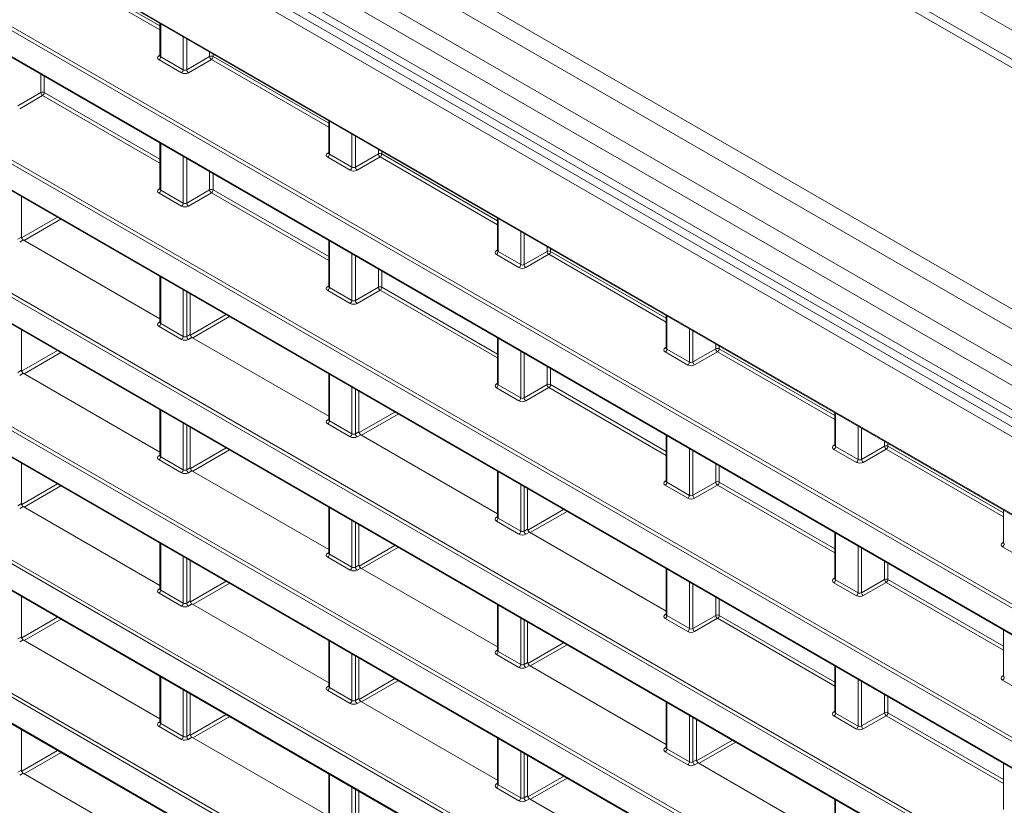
# Model space of a CAD drawing. Header units: millimetres. Extents: x 0 to 1118, y 0 to 864.
# Tile 127 of 235: x 822 to 842, y 334 to 350. Entities that reach past the tile are written whole.
import ezdxf

# ---------------------------------------------------------------- set-up
doc = ezdxf.new("R2010")
doc.units = ezdxf.units.MM

msp = doc.modelspace()

# ---------------------------------------------------------------- linework, layer by layer
at = {"color": 7, "linetype": 'Continuous', "lineweight": 15}
for p, q in [((858.064, 339.816), (763.011, 394.689)), ((757.915, 390.302), (852.968, 335.429)), ((759.164, 387.599), (851.71, 334.174)), ((756.072, 381.487), (854.802, 324.491)), ((756.072, 378.763), (854.802, 321.767)), ((768.638, 376.956), (850.755, 329.552)), ((756.072, 376.039), (854.802, 319.043)), ((756.072, 373.315), (854.802, 316.319)), ((784.758, 370.375), (850.477, 332.436)), ((825.113, 349.528), (825.113, 348.862)), ((825.113, 348.862), (825.112, 348.856)), ((828.56, 347.538), (828.56, 346.872)), ((825.113, 347.078), (825.113, 346.138)), ((828.56, 346.872), (828.559, 346.866)), ((825.113, 346.138), (825.112, 346.132)), ((822.284, 345.16), (822.284, 345.987)), ((832.007, 345.548), (832.007, 344.882)), ((822.319, 345.099), (825.113, 343.486)), ((828.56, 345.088), (828.56, 344.148)), ((832.007, 344.882), (832.006, 344.876)), ((825.113, 344.354), (825.113, 343.414)), ((825.731, 343.17), (825.731, 343.997)), ((828.56, 344.148), (828.559, 344.142)), ((825.113, 343.414), (825.112, 343.408)), ((835.454, 343.558), (835.454, 342.892)), ((822.284, 342.436), (822.284, 343.263)), ((825.766, 343.109), (828.56, 341.496)), ((832.007, 343.098), (832.007, 342.158)), ((835.454, 342.892), (835.453, 342.886)), ((822.319, 342.375), (825.113, 340.762)), ((828.56, 342.364), (828.56, 341.424)), ((829.178, 341.18), (829.178, 342.007)), ((832.007, 342.158), (832.006, 342.152)), ((825.113, 341.63), (825.113, 340.69)), ((828.56, 341.424), (828.559, 341.418)), ((838.902, 341.568), (838.902, 340.902)), ((825.731, 340.446), (825.731, 341.273)), ((829.214, 341.119), (832.007, 339.506)), ((835.454, 341.108), (835.454, 340.168)), ((838.901, 340.902), (838.9, 340.896)), ((825.113, 340.69), (825.112, 340.684)), ((822.284, 339.712), (822.284, 340.539)), ((825.766, 340.385), (828.56, 338.772)), ((832.007, 340.374), (832.007, 339.434)), ((832.625, 339.19), (832.625, 340.017)), ((835.454, 340.168), (835.453, 340.162)), ((822.319, 339.651), (825.113, 338.038)), ((828.56, 339.64), (828.56, 338.7)), ((842.349, 339.578), (842.349, 338.912)), ((832.007, 339.434), (832.006, 339.428)), ((829.178, 338.456), (829.178, 339.283)), ((832.661, 339.129), (835.454, 337.516)), ((838.902, 339.118), (838.902, 338.178)), ((825.113, 338.906), (825.113, 337.966)), ((842.349, 338.912), (842.347, 338.906)), ((828.56, 338.7), (828.559, 338.694)), ((825.731, 337.722), (825.731, 338.549)), ((829.214, 338.395), (832.007, 336.782)), ((835.454, 338.384), (835.454, 337.444)), ((838.901, 338.178), (838.9, 338.172)), ((825.113, 337.966), (825.112, 337.96)), ((822.284, 336.988), (822.284, 337.815)), ((825.766, 337.661), (828.56, 336.048)), ((832.007, 337.65), (832.007, 336.71)), ((835.454, 337.444), (835.453, 337.438)), ((832.625, 336.466), (832.625, 337.293)), ((842.349, 337.128), (842.349, 336.188)), ((822.319, 336.927), (825.113, 335.314)), ((828.56, 336.916), (828.56, 335.976)), ((829.178, 335.732), (829.178, 336.559)), ((832.007, 336.71), (832.006, 336.704)), ((832.661, 336.405), (835.454, 334.792)), ((838.902, 336.394), (838.902, 335.454)), ((825.113, 336.182), (825.113, 335.242)), ((842.349, 336.188), (842.347, 336.182)), ((828.56, 335.976), (828.559, 335.97)), ((825.731, 334.998), (825.731, 335.825)), ((829.214, 335.671), (832.007, 334.058)), ((835.454, 335.66), (835.454, 334.72)), ((838.901, 335.454), (838.9, 335.448)), ((825.113, 335.242), (825.112, 335.236)), ((836.073, 334.476), (836.073, 335.303)), ((822.284, 334.264), (822.284, 335.091)), ((825.766, 334.937), (828.56, 333.324)), ((832.007, 334.926), (832.007, 333.986)), ((832.625, 333.742), (832.625, 334.569)), ((835.454, 334.72), (835.453, 334.714)), ((836.108, 334.415), (838.902, 332.802)), ((842.349, 334.404), (842.349, 333.464)), ((822.319, 334.203), (825.113, 332.59)), ((828.56, 334.192), (828.56, 333.252)), ((832.007, 333.986), (832.006, 333.98)), ((829.178, 333.008), (829.178, 333.835)), ((832.661, 333.681), (835.454, 332.068)), ((838.902, 333.67), (838.902, 332.73))]:
    msp.add_line(p, q, dxfattribs=at)
at = {"color": 9, "linetype": 'Continuous', "lineweight": 0}
for p, q in [((763.798, 394.831), (858.599, 340.104)), ((857.814, 339.792), (762.761, 394.664)), ((853.541, 337.325), (758.488, 392.198)), ((853.291, 337.061), (758.238, 391.934)), ((852.968, 336.501), (757.915, 391.374)), ((852.865, 336.153), (757.812, 391.025)), ((852.865, 335.658), (757.812, 390.531)), ((757.439, 390.399), (853.588, 334.893)), ((853.501, 334.741), (757.352, 390.247)), ((759.153, 387.622), (851.7, 334.196)), ((760.421, 385.054), (850.501, 333.052)), ((850.466, 332.991), (760.387, 384.993)), ((854.792, 325.046), (756.061, 382.042)), ((756.096, 382.103), (854.826, 325.107)), ((756.061, 381.51), (854.792, 324.514)), ((854.792, 322.322), (756.061, 379.318)), ((756.096, 379.379), (854.826, 322.383)), ((756.061, 378.786), (854.792, 321.79)), ((850.744, 330.107), (768.578, 377.54)), ((768.683, 377.56), (850.779, 330.168)), ((768.578, 377.008), (850.744, 329.574)), ((854.792, 319.598), (756.061, 376.594)), ((756.096, 376.655), (854.826, 319.659)), ((756.061, 376.062), (854.792, 319.066)), ((854.792, 316.874), (756.061, 373.87)), ((756.096, 373.931), (854.826, 316.935)), ((756.061, 373.338), (854.792, 316.342)), ((784.697, 370.427), (850.466, 332.459)), ((822.75, 350.837), (825.113, 349.473)), ((825.113, 349.392), (822.716, 350.776)), ((825.128, 349.519), (825.128, 348.841)), ((825.588, 348.575), (825.588, 349.253)), ((825.659, 349.213), (825.659, 348.576)), ((825.092, 348.863), (825.113, 348.876)), ((825.128, 348.841), (825.588, 348.575)), ((825.659, 348.576), (826.127, 348.847)), ((826.127, 348.847), (826.127, 348.942)), ((826.198, 348.902), (826.198, 348.847)), ((826.198, 348.847), (828.56, 347.483)), ((825.554, 348.514), (825.093, 348.781)), ((826.163, 348.786), (825.694, 348.515)), ((828.56, 347.402), (826.163, 348.786)), ((822.68, 348.113), (822.68, 348.483)), ((822.75, 348.442), (822.75, 348.113)), ((822.211, 347.842), (822.68, 348.113)), ((822.716, 348.052), (822.247, 347.781)), ((825.113, 346.668), (822.716, 348.052)), ((822.75, 348.113), (825.113, 346.749)), ((828.575, 347.529), (828.575, 346.851)), ((829.036, 346.585), (829.036, 347.263)), ((829.106, 347.223), (829.106, 346.586)), ((825.128, 347.07), (825.128, 346.117)), ((828.539, 346.873), (828.56, 346.886)), ((828.575, 346.851), (829.036, 346.585)), ((829.106, 346.586), (829.575, 346.857)), ((829.575, 346.857), (829.575, 346.952)), ((829.645, 346.912), (829.645, 346.857)), ((829.645, 346.857), (832.007, 345.493)), ((825.588, 345.851), (825.588, 346.804)), ((825.659, 346.763), (825.659, 345.852)), ((829.001, 346.524), (828.54, 346.791)), ((829.61, 346.796), (829.141, 346.525)), ((832.007, 345.412), (829.61, 346.796)), ((826.127, 346.123), (826.127, 346.493)), ((826.198, 346.452), (826.198, 346.123)), ((825.092, 346.139), (825.113, 346.152)), ((825.554, 345.79), (825.093, 346.056)), ((825.128, 346.117), (825.588, 345.851)), ((825.659, 345.852), (826.127, 346.123)), ((826.163, 346.062), (825.694, 345.791)), ((828.56, 344.678), (826.163, 346.062)), ((826.198, 346.123), (828.56, 344.759)), ((822.287, 345.142), (823.018, 345.564)), ((823.088, 345.523), (822.336, 345.089)), ((832.022, 345.539), (832.022, 344.861)), ((832.483, 344.595), (832.483, 345.273)), ((832.553, 345.233), (832.553, 344.596)), ((822.211, 345.118), (822.284, 345.16)), ((822.319, 345.099), (822.247, 345.057)), ((828.575, 345.08), (828.575, 344.127)), ((829.036, 343.861), (829.036, 344.814)), ((831.986, 344.883), (832.007, 344.896)), ((832.448, 344.534), (831.987, 344.801)), ((832.022, 344.861), (832.483, 344.595)), ((832.553, 344.596), (833.022, 344.867)), ((833.057, 344.806), (832.588, 344.535)), ((833.022, 344.867), (833.022, 344.962)), ((835.454, 343.422), (833.057, 344.806)), ((833.092, 344.922), (833.092, 344.867)), ((833.092, 344.867), (835.454, 343.503)), ((829.106, 344.773), (829.106, 343.862)), ((829.575, 344.133), (829.575, 344.503)), ((829.645, 344.462), (829.645, 344.133)), ((825.128, 344.346), (825.128, 343.393)), ((825.588, 343.127), (825.588, 344.08)), ((825.659, 344.039), (825.659, 343.128)), ((828.539, 344.149), (828.56, 344.162)), ((829.001, 343.8), (828.54, 344.066)), ((828.575, 344.127), (829.036, 343.861)), ((829.106, 343.862), (829.575, 344.133)), ((829.61, 344.072), (829.141, 343.801)), ((832.007, 342.688), (829.61, 344.072)), ((829.645, 344.133), (832.007, 342.769)), ((825.092, 343.415), (825.113, 343.428)), ((825.128, 343.393), (825.588, 343.127)), ((825.734, 343.152), (826.465, 343.574)), ((826.535, 343.533), (825.783, 343.099)), ((835.469, 343.549), (835.469, 342.871)), ((825.554, 343.066), (825.093, 343.332)), ((835.93, 342.605), (835.93, 343.283)), ((836, 343.243), (836, 342.606)), ((825.659, 343.128), (825.731, 343.17)), ((825.766, 343.109), (825.694, 343.067)), ((832.022, 343.09), (832.022, 342.137)), ((822.287, 342.417), (823.018, 342.839)), ((823.089, 342.799), (822.337, 342.364)), ((832.483, 341.871), (832.483, 342.824)), ((835.433, 342.893), (835.454, 342.906)), ((835.895, 342.544), (835.434, 342.811)), ((835.469, 342.871), (835.93, 342.605)), ((836, 342.606), (836.469, 342.877)), ((836.504, 342.816), (836.035, 342.545)), ((836.469, 342.877), (836.469, 342.972)), ((838.902, 341.432), (836.504, 342.816)), ((836.539, 342.932), (836.539, 342.877)), ((836.539, 342.877), (838.902, 341.513)), ((832.553, 342.783), (832.553, 341.872)), ((822.211, 342.394), (822.284, 342.436)), ((833.022, 342.143), (833.022, 342.513)), ((833.092, 342.472), (833.092, 342.143)), ((822.319, 342.375), (822.247, 342.333)), ((828.575, 342.356), (828.575, 341.403)), ((829.036, 341.137), (829.036, 342.09)), ((829.106, 342.049), (829.106, 341.138)), ((831.986, 342.159), (832.007, 342.172)), ((832.448, 341.81), (831.987, 342.076)), ((832.022, 342.137), (832.483, 341.871)), ((832.553, 341.872), (833.022, 342.143)), ((833.057, 342.082), (832.588, 341.811)), ((835.454, 340.698), (833.057, 342.082)), ((833.092, 342.143), (835.454, 340.779)), ((825.128, 341.622), (825.128, 340.669)), ((829.181, 341.162), (829.912, 341.584)), ((828.539, 341.425), (828.56, 341.438)), ((828.575, 341.403), (829.036, 341.137)), ((829.982, 341.543), (829.231, 341.109)), ((838.916, 341.559), (838.916, 340.881)), ((825.588, 340.403), (825.588, 341.356)), ((825.659, 341.315), (825.659, 340.404)), ((829.001, 341.076), (828.54, 341.342)), ((829.106, 341.138), (829.178, 341.18)), ((839.377, 340.615), (839.377, 341.293)), ((839.447, 341.253), (839.447, 340.616)), ((829.214, 341.119), (829.141, 341.077)), ((835.469, 341.1), (835.469, 340.147)), ((839.916, 340.887), (839.916, 340.982)), ((825.734, 340.427), (826.466, 340.849)), ((826.536, 340.809), (825.784, 340.374)), ((835.93, 339.881), (835.93, 340.834)), ((836, 340.793), (836, 339.882)), ((838.88, 340.903), (838.902, 340.916)), ((839.342, 340.555), (838.881, 340.821)), ((838.916, 340.881), (839.377, 340.615)), ((839.447, 340.616), (839.916, 340.887)), ((839.951, 340.826), (839.482, 340.555)), ((842.349, 339.442), (839.951, 340.826)), ((839.986, 340.942), (839.986, 340.887)), ((839.986, 340.887), (842.349, 339.523)), ((825.092, 340.691), (825.113, 340.704)), ((825.554, 340.342), (825.093, 340.608)), ((825.128, 340.669), (825.588, 340.403)), ((825.659, 340.404), (825.731, 340.446)), ((825.766, 340.385), (825.694, 340.343)), ((836.469, 340.153), (836.469, 340.523)), ((836.539, 340.482), (836.539, 340.153)), ((832.022, 340.366), (832.022, 339.413)), ((835.433, 340.169), (835.454, 340.182)), ((822.288, 339.692), (823.019, 340.115)), ((823.09, 340.074), (822.338, 339.64)), ((832.483, 339.147), (832.483, 340.1)), ((832.553, 340.059), (832.553, 339.148)), ((835.895, 339.82), (835.434, 340.086)), ((835.469, 340.147), (835.93, 339.881)), ((836, 339.882), (836.469, 340.153)), ((836.504, 340.092), (836.035, 339.821)), ((838.902, 338.708), (836.504, 340.092)), ((836.539, 340.153), (838.902, 338.789)), ((822.211, 339.67), (822.284, 339.712)), ((822.319, 339.651), (822.247, 339.609)), ((828.575, 339.632), (828.575, 338.679)), ((832.628, 339.172), (833.359, 339.594)), ((831.986, 339.435), (832.007, 339.448)), ((832.022, 339.413), (832.483, 339.147)), ((833.43, 339.553), (832.678, 339.119)), ((829.036, 338.413), (829.036, 339.366)), ((829.106, 339.325), (829.106, 338.414)), ((832.448, 339.086), (831.987, 339.352)), ((832.553, 339.148), (832.625, 339.19)), ((832.661, 339.129), (832.588, 339.087)), ((838.916, 339.11), (838.916, 338.157)), ((825.128, 338.898), (825.128, 337.945)), ((829.181, 338.437), (829.913, 338.859)), ((829.983, 338.819), (829.232, 338.384)), ((839.377, 337.891), (839.377, 338.844)), ((839.447, 338.803), (839.447, 337.892)), ((842.327, 338.913), (842.349, 338.926)), ((842.789, 338.565), (842.329, 338.831)), ((825.588, 337.679), (825.588, 338.632)), ((825.659, 338.591), (825.659, 337.68)), ((828.539, 338.701), (828.56, 338.714)), ((829.001, 338.352), (828.54, 338.618)), ((828.575, 338.679), (829.036, 338.413)), ((829.106, 338.414), (829.178, 338.456)), ((829.214, 338.395), (829.141, 338.353)), ((835.469, 338.376), (835.469, 337.423)), ((839.916, 338.163), (839.916, 338.533)), ((839.986, 338.492), (839.986, 338.163)), ((838.88, 338.179), (838.902, 338.192)), ((839.447, 337.892), (839.916, 338.163)), ((839.986, 338.163), (842.349, 336.799)), ((825.092, 337.967), (825.113, 337.98)), ((825.735, 337.702), (826.467, 338.125)), ((826.537, 338.084), (825.785, 337.65)), ((835.93, 337.157), (835.93, 338.11)), ((836, 338.069), (836, 337.158)), ((839.342, 337.83), (838.881, 338.096)), ((838.916, 338.157), (839.377, 337.891)), ((839.951, 338.102), (839.482, 337.831)), ((842.349, 336.718), (839.951, 338.102)), ((825.554, 337.618), (825.093, 337.884)), ((825.128, 337.945), (825.588, 337.679)), ((836.469, 337.429), (836.469, 337.799)), ((836.539, 337.758), (836.539, 337.429)), ((825.659, 337.68), (825.731, 337.722)), ((825.766, 337.661), (825.694, 337.619)), ((832.022, 337.642), (832.022, 336.689)), ((822.288, 336.967), (823.02, 337.39)), ((832.483, 336.423), (832.483, 337.376)), ((835.433, 337.445), (835.454, 337.458)), ((835.895, 337.096), (835.434, 337.362)), ((835.469, 337.423), (835.93, 337.157)), ((836, 337.158), (836.469, 337.429)), ((836.504, 337.368), (836.035, 337.097)), ((838.902, 335.984), (836.504, 337.368)), ((836.539, 337.429), (838.902, 336.065)), ((823.091, 337.349), (822.339, 336.915)), ((832.553, 337.335), (832.553, 336.424)), ((822.211, 336.946), (822.284, 336.988)), ((822.319, 336.927), (822.247, 336.885)), ((828.575, 336.908), (828.575, 335.955)), ((832.629, 336.447), (833.36, 336.869)), ((833.431, 336.829), (832.679, 336.394)), ((829.036, 335.689), (829.036, 336.642)), ((829.106, 336.601), (829.106, 335.69)), ((831.986, 336.711), (832.007, 336.724)), ((832.448, 336.362), (831.987, 336.628)), ((832.022, 336.689), (832.483, 336.423)), ((832.553, 336.424), (832.625, 336.466)), ((832.661, 336.405), (832.588, 336.363)), ((838.916, 336.386), (838.916, 335.433)), ((825.128, 336.174), (825.128, 335.221)), ((842.327, 336.189), (842.349, 336.202)), ((828.539, 335.977), (828.56, 335.99)), ((828.575, 335.955), (829.036, 335.689)), ((829.182, 335.712), (829.914, 336.135)), ((829.984, 336.094), (829.233, 335.66)), ((839.377, 335.167), (839.377, 336.12)), ((839.447, 336.079), (839.447, 335.168)), ((842.789, 335.84), (842.329, 336.106)), ((825.588, 334.955), (825.588, 335.908)), ((825.659, 335.867), (825.659, 334.956)), ((829.001, 335.628), (828.54, 335.894)), ((839.916, 335.439), (839.916, 335.809)), ((839.986, 335.768), (839.986, 335.439)), ((829.106, 335.69), (829.178, 335.732)), ((829.214, 335.671), (829.141, 335.629)), ((835.469, 335.652), (835.469, 334.699)), ((825.735, 334.977), (826.468, 335.4)), ((826.538, 335.359), (825.786, 334.925)), ((835.93, 334.433), (835.93, 335.386)), ((836, 335.345), (836, 334.434)), ((838.88, 335.455), (838.902, 335.468)), ((839.342, 335.106), (838.881, 335.372)), ((838.916, 335.433), (839.377, 335.167)), ((839.447, 335.168), (839.916, 335.439)), ((839.951, 335.378), (839.482, 335.107)), ((842.349, 333.994), (839.951, 335.378)), ((839.986, 335.439), (842.349, 334.075)), ((825.092, 335.242), (825.113, 335.256)), ((825.554, 334.894), (825.093, 335.16)), ((825.128, 335.221), (825.588, 334.955)), ((825.659, 334.956), (825.731, 334.998)), ((825.766, 334.937), (825.694, 334.895)), ((832.022, 334.918), (832.022, 333.965)), ((836.076, 334.457), (836.807, 334.879)), ((836.878, 334.839), (836.126, 334.405)), ((822.288, 334.242), (823.021, 334.665)), ((823.092, 334.625), (822.34, 334.191)), ((832.483, 333.699), (832.483, 334.652)), ((832.553, 334.611), (832.553, 333.7)), ((835.433, 334.721), (835.454, 334.734)), ((835.895, 334.372), (835.434, 334.638)), ((835.469, 334.699), (835.93, 334.433)), ((836, 334.434), (836.073, 334.476)), ((836.108, 334.415), (836.035, 334.373)), ((822.211, 334.222), (822.284, 334.264)), ((822.319, 334.203), (822.247, 334.161)), ((828.575, 334.184), (828.575, 333.231)), ((832.629, 333.722), (833.361, 334.145)), ((831.986, 333.987), (832.007, 334)), ((832.022, 333.965), (832.483, 333.699)), ((833.432, 334.104), (832.68, 333.67)), ((829.036, 332.965), (829.036, 333.918)), ((829.106, 333.877), (829.106, 332.966)), ((832.448, 333.638), (831.987, 333.904)), ((832.553, 333.7), (832.625, 333.742)), ((832.661, 333.681), (832.588, 333.639)), ((838.916, 333.662), (838.916, 332.709))]:
    msp.add_line(p, q, dxfattribs=at)
for centre, radius, start, end in [((825.107, 348.886), 0.0279, 236.5133, 281.7062), ((825.051, 348.845), 0.077, 303.2297, 357.3477), ((826.162, 348.778), 0.077, 62.6565, 116.7662), ((826.207, 348.852), 0.0793, 183.5222, 236.4778), ((826.121, 348.85), 0.077, 303.2297, 357.3477), ((825.512, 348.579), 0.077, 303.2297, 357.3477), ((825.738, 348.581), 0.0793, 183.5222, 236.4778), ((822.715, 348.044), 0.077, 62.6565, 116.7662), ((822.759, 348.118), 0.0793, 183.5222, 236.4778), ((822.673, 348.116), 0.077, 303.2297, 357.3477), ((828.554, 346.896), 0.0279, 236.5278, 281.5634), ((828.498, 346.855), 0.077, 303.2297, 357.3477), ((829.609, 346.788), 0.077, 62.6565, 116.7662), ((829.654, 346.862), 0.0793, 183.5222, 236.4778), ((829.568, 346.86), 0.077, 303.2297, 357.3477), ((828.959, 346.589), 0.077, 303.2297, 357.3477), ((829.185, 346.591), 0.0793, 183.5222, 236.4778), ((825.107, 346.162), 0.0279, 236.5133, 281.7062), ((825.051, 346.121), 0.077, 303.2297, 357.3477), ((826.162, 346.054), 0.077, 62.6565, 116.7662), ((826.207, 346.128), 0.0793, 183.5222, 236.4778), ((826.121, 346.126), 0.077, 303.2297, 357.3477), ((825.512, 345.855), 0.077, 303.2297, 357.3477), ((825.738, 345.857), 0.0793, 183.5222, 236.4778), ((832.001, 344.906), 0.0279, 236.5278, 281.5634), ((831.945, 344.865), 0.077, 303.2297, 357.3477), ((833.056, 344.798), 0.077, 62.6565, 116.7662), ((833.101, 344.872), 0.0793, 183.5222, 236.4778), ((833.015, 344.87), 0.077, 303.2297, 357.3477), ((832.406, 344.599), 0.077, 303.2297, 357.3477), ((832.632, 344.601), 0.0793, 183.5222, 236.4778), ((828.554, 344.172), 0.0279, 236.5278, 281.5634), ((828.498, 344.131), 0.077, 303.2297, 357.3477), ((829.609, 344.064), 0.077, 62.6565, 116.7662), ((829.654, 344.138), 0.0793, 183.5222, 236.4778), ((829.568, 344.136), 0.077, 303.2297, 357.3477), ((828.959, 343.865), 0.077, 303.2297, 357.3477), ((829.185, 343.867), 0.0793, 183.5222, 236.4778), ((825.107, 343.438), 0.0279, 236.5278, 281.5634), ((825.051, 343.397), 0.077, 303.2297, 357.3477), ((825.512, 343.131), 0.077, 303.2297, 357.3477), ((825.738, 343.133), 0.0793, 183.5222, 236.4778), ((835.448, 342.916), 0.0279, 236.5278, 281.5634), ((835.392, 342.875), 0.077, 303.2297, 357.3477), ((836.504, 342.808), 0.077, 62.6565, 116.7662), ((836.548, 342.882), 0.0793, 183.5222, 236.4778), ((836.462, 342.88), 0.077, 303.2297, 357.3477), ((835.853, 342.609), 0.077, 303.2297, 357.3477), ((836.079, 342.611), 0.0793, 183.5222, 236.4778), ((832.001, 342.182), 0.0279, 236.5278, 281.5634), ((831.945, 342.141), 0.077, 303.2297, 357.3477), ((833.056, 342.074), 0.077, 62.6565, 116.7662), ((833.101, 342.148), 0.0793, 183.5222, 236.4778), ((833.015, 342.146), 0.077, 303.2297, 357.3477), ((832.406, 341.875), 0.077, 303.2297, 357.3477), ((832.632, 341.877), 0.0793, 183.5222, 236.4778), ((828.554, 341.448), 0.0279, 236.5278, 281.5634), ((828.498, 341.407), 0.077, 303.2297, 357.3477), ((828.959, 341.141), 0.077, 303.2297, 357.3477), ((829.185, 341.143), 0.0793, 183.5222, 236.4778), ((838.896, 340.926), 0.0279, 236.5278, 281.5634), ((838.839, 340.885), 0.077, 303.2297, 357.3477), ((839.951, 340.818), 0.077, 62.6565, 116.7662), ((839.995, 340.892), 0.0793, 183.5222, 236.4778), ((839.909, 340.89), 0.077, 303.2297, 357.3477), ((825.107, 340.714), 0.0279, 236.5278, 281.5634), ((825.051, 340.673), 0.077, 303.2297, 357.3477), ((839.3, 340.619), 0.077, 303.2297, 357.3477), ((839.526, 340.621), 0.0793, 183.5222, 236.4778), ((825.512, 340.407), 0.077, 303.2297, 357.3477), ((825.738, 340.409), 0.0793, 183.5222, 236.4778), ((835.448, 340.192), 0.0279, 236.5278, 281.5634), ((835.392, 340.151), 0.077, 303.2297, 357.3477), ((836.504, 340.084), 0.077, 62.6565, 116.7662), ((836.548, 340.158), 0.0793, 183.5222, 236.4778), ((836.462, 340.156), 0.077, 303.2297, 357.3477), ((835.853, 339.885), 0.077, 303.2297, 357.3477), ((836.079, 339.887), 0.0793, 183.5222, 236.4778), ((832.001, 339.458), 0.0279, 236.5278, 281.5634), ((831.945, 339.417), 0.077, 303.2297, 357.3477), ((832.406, 339.151), 0.077, 303.2297, 357.3477), ((832.632, 339.153), 0.0793, 183.5222, 236.4778), ((842.343, 338.936), 0.0279, 236.5278, 281.5634), ((842.286, 338.895), 0.077, 303.2297, 357.3477), ((828.554, 338.724), 0.0279, 236.5278, 281.5634), ((828.498, 338.683), 0.077, 303.2297, 357.3477), ((828.959, 338.417), 0.077, 303.2297, 357.3477), ((829.185, 338.419), 0.0793, 183.5222, 236.4778), ((838.896, 338.202), 0.0279, 236.5278, 281.5634), ((839.951, 338.094), 0.077, 62.6565, 116.7662), ((839.995, 338.168), 0.0793, 183.5222, 236.4778), ((839.909, 338.166), 0.077, 303.2297, 357.3477), ((825.107, 337.99), 0.0279, 236.5278, 281.5634), ((838.839, 338.161), 0.077, 303.2297, 357.3477), ((825.051, 337.949), 0.077, 303.2297, 357.3477), ((839.3, 337.895), 0.077, 303.2297, 357.3477), ((839.526, 337.897), 0.0793, 183.5222, 236.4778), ((825.512, 337.683), 0.077, 303.2297, 357.3477), ((825.738, 337.685), 0.0793, 183.5222, 236.4778), ((835.448, 337.468), 0.0279, 236.5278, 281.5634), ((835.392, 337.427), 0.077, 303.2297, 357.3477), ((836.504, 337.36), 0.077, 62.6565, 116.7662), ((836.548, 337.434), 0.0793, 183.5222, 236.4778), ((836.462, 337.432), 0.077, 303.2297, 357.3477), ((835.853, 337.161), 0.077, 303.2297, 357.3477), ((836.079, 337.163), 0.0793, 183.5222, 236.4778), ((832.001, 336.734), 0.0279, 236.5278, 281.5634), ((831.945, 336.693), 0.077, 303.2297, 357.3477), ((832.406, 336.427), 0.077, 303.2297, 357.3477), ((832.632, 336.429), 0.0793, 183.5222, 236.4778), ((842.343, 336.212), 0.0279, 236.5278, 281.5634), ((842.286, 336.171), 0.077, 303.2297, 357.3477), ((828.554, 336), 0.0279, 236.5278, 281.5634), ((828.498, 335.959), 0.077, 303.2297, 357.3477), ((828.959, 335.693), 0.077, 303.2297, 357.3477), ((829.185, 335.695), 0.0793, 183.5222, 236.4778), ((838.896, 335.478), 0.0279, 236.5278, 281.5634), ((838.839, 335.437), 0.077, 303.2297, 357.3477), ((839.951, 335.37), 0.077, 62.6565, 116.7662), ((839.995, 335.444), 0.0793, 183.5222, 236.4778), ((839.909, 335.442), 0.077, 303.2297, 357.3477), ((825.107, 335.266), 0.0279, 236.5278, 281.5634), ((825.051, 335.225), 0.077, 303.2297, 357.3477), ((839.3, 335.171), 0.077, 303.2297, 357.3477), ((839.526, 335.173), 0.0793, 183.5222, 236.4778), ((825.512, 334.959), 0.077, 303.2297, 357.3477), ((825.738, 334.961), 0.0793, 183.5222, 236.4778), ((835.448, 334.744), 0.0279, 236.5278, 281.5634), ((835.392, 334.703), 0.077, 303.2297, 357.3477), ((835.853, 334.437), 0.077, 303.2297, 357.3477), ((836.079, 334.439), 0.0793, 183.5222, 236.4778), ((832.001, 334.01), 0.0279, 236.5278, 281.5634), ((831.945, 333.969), 0.077, 303.2297, 357.3477), ((832.406, 333.703), 0.077, 303.2297, 357.3477), ((832.632, 333.705), 0.0793, 183.5222, 236.4778)]:
    msp.add_arc(centre, radius, start, end, dxfattribs=at)
for centre, major_axis, ratio, start_param, end_param in [((825.164, 348.823), (0.1, 0.0015), 0.587275, 2.364613, 3.917956), ((825.163, 348.863), (0.05, 0.0016), 0.597067, 3.122887, 3.908285), ((825.624, 348.557), (0.1, 0.0015), 0.587275, 3.917956, 5.471299), ((825.624, 348.597), (0.05, 0.0016), 0.597067, 3.908285, 5.461628), ((828.611, 346.833), (0.1, 0.0015), 0.587275, 2.364613, 3.917956), ((828.61, 346.873), (0.05, 0.0016), 0.597067, 3.122887, 3.908285), ((829.072, 346.567), (0.1, 0.0015), 0.587275, 3.917956, 5.471299), ((829.071, 346.607), (0.05, 0.0016), 0.597067, 3.908285, 5.461628), ((825.164, 346.099), (0.1, 0.0015), 0.587275, 2.364613, 3.917956), ((825.163, 346.139), (0.05, 0.0016), 0.597067, 3.122887, 3.908285), ((825.624, 345.873), (0.05, 0.0016), 0.597067, 3.908285, 5.461628), ((825.624, 345.833), (0.1, 0.0015), 0.587275, 3.917956, 5.471299), ((832.058, 344.843), (0.1, 0.0015), 0.587275, 2.364613, 3.917956), ((832.057, 344.883), (0.05, 0.0016), 0.597067, 3.122887, 3.908285), ((832.519, 344.577), (0.1, 0.0015), 0.587275, 3.917956, 5.471299), ((832.518, 344.617), (0.05, 0.0016), 0.597067, 3.908285, 5.461628), ((828.611, 344.109), (0.1, 0.0015), 0.587275, 2.364613, 3.917956), ((828.61, 344.149), (0.05, 0.0016), 0.597067, 3.122887, 3.908285), ((829.072, 343.843), (0.1, 0.0015), 0.587275, 3.917956, 5.471299), ((829.071, 343.883), (0.05, 0.0016), 0.597067, 3.908285, 5.461628), ((825.164, 343.375), (0.1, 0.0015), 0.587275, 2.364613, 3.917956), ((825.163, 343.415), (0.05, 0.0016), 0.597067, 3.122887, 3.908285), ((825.624, 343.109), (0.1, 0.0015), 0.587275, 3.917956, 5.471299), ((825.624, 343.149), (0.05, 0.0016), 0.597067, 3.908285, 5.461628), ((835.505, 342.853), (0.1, 0.0015), 0.587275, 2.364613, 3.917956), ((835.504, 342.893), (0.05, 0.0016), 0.597067, 3.122887, 3.908285), ((835.965, 342.627), (0.05, 0.0016), 0.597067, 3.908285, 5.461628), ((835.966, 342.587), (0.1, 0.0015), 0.587275, 3.917956, 5.471299), ((832.058, 342.119), (0.1, 0.0015), 0.587275, 2.364613, 3.917956), ((832.057, 342.159), (0.05, 0.0016), 0.597067, 3.122887, 3.908285), ((832.519, 341.853), (0.1, 0.0015), 0.587275, 3.917956, 5.471299), ((832.518, 341.893), (0.05, 0.0016), 0.597067, 3.908285, 5.461628), ((828.611, 341.385), (0.1, 0.0015), 0.587275, 2.364613, 3.917956), ((828.61, 341.425), (0.05, 0.0016), 0.597067, 3.122887, 3.908285), ((829.072, 341.119), (0.1, 0.0015), 0.587275, 3.917956, 5.471299), ((829.071, 341.159), (0.05, 0.0016), 0.597067, 3.908285, 5.461628), ((838.952, 340.863), (0.1, 0.0015), 0.587275, 2.364613, 3.917956), ((838.952, 340.903), (0.05, 0.0016), 0.597067, 3.122887, 3.908285), ((825.164, 340.651), (0.1, 0.0015), 0.587275, 2.364613, 3.917956), ((825.163, 340.691), (0.05, 0.0016), 0.597067, 3.122887, 3.908285), ((839.412, 340.637), (0.05, 0.0016), 0.597067, 3.908285, 5.461628), ((825.624, 340.425), (0.05, 0.0016), 0.597067, 3.908285, 5.461628), ((839.413, 340.597), (0.1, 0.0015), 0.587275, 3.917956, 5.471299), ((825.624, 340.385), (0.1, 0.0015), 0.587275, 3.917956, 5.471299), ((835.505, 340.129), (0.1, 0.0015), 0.587275, 2.364613, 3.917956), ((835.504, 340.169), (0.05, 0.0016), 0.597067, 3.122887, 3.908285), ((835.966, 339.863), (0.1, 0.0015), 0.587275, 3.917956, 5.471299), ((835.965, 339.903), (0.05, 0.0016), 0.597067, 3.908285, 5.461628), ((832.058, 339.395), (0.1, 0.0015), 0.587275, 2.364613, 3.917956), ((832.057, 339.435), (0.05, 0.0016), 0.597067, 3.122887, 3.908285), ((832.519, 339.129), (0.1, 0.0015), 0.587275, 3.917956, 5.471299), ((832.518, 339.169), (0.05, 0.0016), 0.597067, 3.908285, 5.461628), ((842.399, 338.873), (0.1, 0.0015), 0.587275, 2.364613, 3.917956), ((842.399, 338.913), (0.05, 0.0016), 0.597067, 3.122887, 3.908285), ((828.611, 338.661), (0.1, 0.0015), 0.587275, 2.364613, 3.917956), ((828.61, 338.701), (0.05, 0.0016), 0.597067, 3.122887, 3.908285), ((829.071, 338.435), (0.05, 0.0016), 0.597067, 3.908285, 5.461628), ((829.072, 338.395), (0.1, 0.0015), 0.587275, 3.917956, 5.471299), ((838.952, 338.139), (0.1, 0.0015), 0.587275, 2.364613, 3.917956), ((838.952, 338.179), (0.05, 0.0016), 0.597067, 3.122887, 3.908285), ((825.164, 337.926), (0.1, 0.0015), 0.587275, 2.364613, 3.917956), ((825.163, 337.967), (0.05, 0.0016), 0.597067, 3.122887, 3.908285), ((839.413, 337.873), (0.1, 0.0015), 0.587275, 3.917956, 5.471299), ((839.412, 337.913), (0.05, 0.0016), 0.597067, 3.908285, 5.461628), ((825.624, 337.66), (0.1, 0.0015), 0.587275, 3.917956, 5.471299), ((825.624, 337.701), (0.05, 0.0016), 0.597067, 3.908285, 5.461628), ((835.505, 337.405), (0.1, 0.0015), 0.587275, 2.364613, 3.917956), ((835.504, 337.445), (0.05, 0.0016), 0.597067, 3.122887, 3.908285), ((835.965, 337.179), (0.05, 0.0016), 0.597067, 3.908285, 5.461628), ((835.966, 337.139), (0.1, 0.0015), 0.587275, 3.917956, 5.471299), ((832.058, 336.671), (0.1, 0.0015), 0.587275, 2.364613, 3.917956), ((832.057, 336.711), (0.05, 0.0016), 0.597067, 3.122887, 3.908285), ((832.519, 336.405), (0.1, 0.0015), 0.587275, 3.917956, 5.471299), ((832.518, 336.445), (0.05, 0.0016), 0.597067, 3.908285, 5.461628), ((842.399, 336.149), (0.1, 0.0015), 0.587275, 2.364613, 3.917956), ((842.399, 336.189), (0.05, 0.0016), 0.597067, 3.122887, 3.908285), ((828.611, 335.936), (0.1, 0.0015), 0.587275, 2.364613, 3.917956), ((828.61, 335.977), (0.05, 0.0016), 0.597067, 3.122887, 3.908285), ((829.072, 335.67), (0.1, 0.0015), 0.587275, 3.917956, 5.471299), ((829.071, 335.711), (0.05, 0.0016), 0.597067, 3.908285, 5.461628), ((838.952, 335.415), (0.1, 0.0015), 0.587275, 2.364613, 3.917956), ((838.952, 335.455), (0.05, 0.0016), 0.597067, 3.122887, 3.908285), ((825.164, 335.202), (0.1, 0.0015), 0.587275, 2.364613, 3.917956), ((825.163, 335.243), (0.05, 0.0016), 0.597067, 3.122887, 3.908285), ((839.412, 335.189), (0.05, 0.0016), 0.597067, 3.908285, 5.461628), ((825.624, 334.977), (0.05, 0.0016), 0.597067, 3.908285, 5.461628), ((839.413, 335.149), (0.1, 0.0015), 0.587275, 3.917956, 5.471299), ((825.624, 334.936), (0.1, 0.0015), 0.587275, 3.917956, 5.471299), ((835.505, 334.681), (0.1, 0.0015), 0.587275, 2.364613, 3.917956), ((835.504, 334.721), (0.05, 0.0016), 0.597067, 3.122887, 3.908285), ((835.966, 334.415), (0.1, 0.0015), 0.587275, 3.917956, 5.471299), ((835.965, 334.455), (0.05, 0.0016), 0.597067, 3.908285, 5.461628), ((832.058, 333.946), (0.1, 0.0015), 0.587275, 2.364613, 3.917956), ((832.057, 333.987), (0.05, 0.0016), 0.597067, 3.122887, 3.908285), ((832.519, 333.68), (0.1, 0.0015), 0.587275, 3.917956, 5.471299), ((832.518, 333.721), (0.05, 0.0016), 0.597067, 3.908285, 5.461628)]:
    msp.add_ellipse(centre, major_axis=major_axis, ratio=ratio, start_param=start_param, end_param=end_param, dxfattribs=at)
at = {"color": 7, "linetype": 'Continuous', "lineweight": 15}
for centre in [(822.319, 345.14), (825.766, 343.15), (822.319, 342.416), (829.214, 341.16), (825.766, 340.426), (822.319, 339.692), (832.661, 339.17), (829.214, 338.436), (825.766, 337.702), (822.319, 336.968), (832.661, 336.446), (829.214, 335.712), (825.766, 334.978), (836.108, 334.456), (822.319, 334.243), (832.661, 333.722)]:
    msp.add_ellipse(centre, major_axis=(-0.025, 0.0433), ratio=0.577557, start_param=0.785632, end_param=2.356124, dxfattribs=at)

doc.saveas('drawing.dxf')
